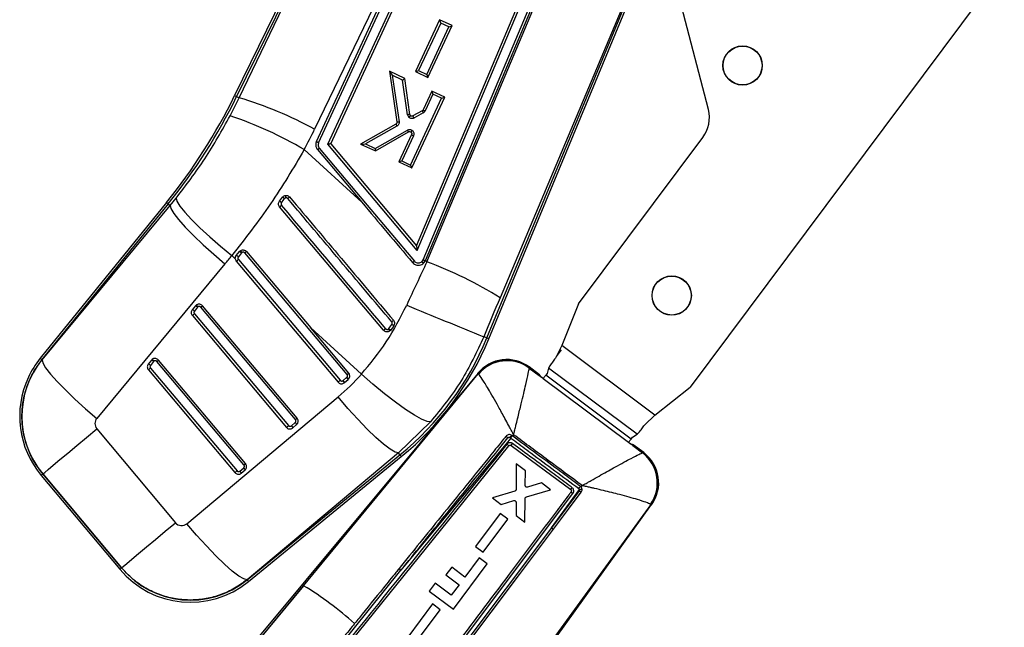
# Model space of a CAD drawing. Extents: x 144 to 818, y 5 to 576.
# Tile 30 of 49: x 557 to 637, y 36 to 85. Entities that reach past the tile are written whole.
import ezdxf

# ---------------------------------------------------------------- set-up
doc = ezdxf.new("R2010")
doc.units = 0
doc.header["$LTSCALE"] = 2
doc.layers.get('0').update_dxf_attribs({"linetype": 'CONTINUOUS'})

msp = doc.modelspace()

# ---------------------------------------------------------------- linework, layer by layer
at = {"color": 7, "linetype": 'CONTINUOUS'}
for p, q in [((590.4716, 112.2839), (574.3184, 79.2291)), ((590.6324, 112.2086), (574.478, 79.1511)), ((574.6873, 79.0488), (590.6651, 112.1933)), ((597.2785, 110.6297), (580.8265, 76.5016)), ((580.974, 75.4864), (593.7302, 103.0629)), ((581.1503, 75.3913), (593.9066, 102.9679)), ((581.9007, 75.2667), (594.6576, 102.8448)), ((582.1408, 75.3093), (594.8443, 102.772)), ((589.127, 67.0184), (602.2987, 98.2541)), ((589.1792, 66.6289), (602.4778, 98.1654)), ((589.6536, 65.8668), (603.1536, 97.8805)), ((589.8492, 65.8146), (603.343, 97.8139)), ((641.0899, 95.2373), (611.4013, 55.5081)), ((595.0176, 59.4441), (608.9751, 93.0679)), ((612.883, 78.0995), (610.6874, 86.5093)), ((591.0077, 85.3897), (589.0404, 81.177)), ((591.093, 85.1312), (589.2836, 81.2568)), ((592.0141, 84.9193), (591.0077, 85.3897)), ((591.7612, 84.8189), (591.093, 85.1312)), ((589.9518, 80.9445), (591.7612, 84.8189)), ((590.0467, 80.7066), (592.0141, 84.9193)), ((588.1678, 80.6284), (586.9215, 81.211)), ((586.9215, 81.211), (587.531, 77.0821)), ((589.0404, 81.177), (590.0467, 80.7066)), ((589.2836, 81.2568), (589.9518, 80.9445)), ((587.152, 80.8846), (587.711, 77.0979)), ((587.9923, 80.4918), (587.152, 80.8846)), ((588.3937, 77.6643), (587.9923, 80.4918)), ((588.5833, 77.7013), (588.1678, 80.6284)), ((590.3731, 79.5976), (589.6587, 78.0679)), ((591.4219, 79.1073), (590.3731, 79.5976)), ((573.954, 77.5916), (574.6873, 79.0488)), ((574.478, 79.1511), (574.6873, 79.0488)), ((588.6358, 73.5827), (591.169, 79.0069)), ((588.7307, 73.3448), (591.4219, 79.1073)), ((590.4583, 79.3391), (589.823, 77.9786)), ((591.169, 79.0069), (590.4583, 79.3391)), ((589.5873, 77.9916), (588.8336, 77.5762)), ((589.6726, 77.8178), (588.9184, 77.4022)), ((587.4467, 76.9102), (584.569, 75.2903)), ((587.5344, 76.7377), (584.9721, 75.2953)), ((585.7598, 74.9271), (588.3858, 76.4293)), ((585.7733, 74.7273), (588.4824, 76.2771)), ((588.72, 76.0579), (587.682, 73.8351)), ((588.8843, 75.9686), (587.9252, 73.9148)), ((602.3228, 62.2923), (612.4389, 75.8296)), ((579.9859, 74.8343), (584.6632, 70.5571)), ((581.0617, 74.8311), (584.6632, 70.5571)), ((589.1792, 66.6289), (581.9007, 75.2667)), ((582.1408, 75.3093), (589.127, 67.0184)), ((584.569, 75.2903), (585.7733, 74.7273)), ((584.9721, 75.2953), (585.7598, 74.9271)), ((587.682, 73.8351), (588.7307, 73.3448)), ((587.9252, 73.9148), (588.6358, 73.5827)), ((568.7754, 70.5429), (558.4915, 57.8632)), ((569.0718, 70.3025), (569.5567, 70.894)), ((577.9683, 70.6373), (578.2131, 70.9658)), ((568.9133, 70.4311), (558.6295, 57.7514)), ((558.6371, 57.7452), (569.0718, 70.3025)), ((568.9133, 70.4311), (569.0718, 70.3025)), ((574.4486, 66.2232), (574.7069, 66.5417)), ((574.7069, 66.5417), (574.7743, 66.6061)), ((575.2777, 66.5465), (580.5128, 60.3316)), ((574.3687, 65.9503), (574.0839, 66.2107)), ((574.454, 65.7517), (582.7343, 55.9221)), ((574.8833, 66.4334), (574.6249, 66.1148)), ((574.6279, 65.8981), (582.9082, 56.0685)), ((583.4705, 56.5525), (575.1457, 66.4352)), ((589.5527, 65.723), (589.5619, 65.7317)), ((589.706, 65.5989), (589.8428, 65.7994)), ((589.8428, 65.7994), (589.8492, 65.8146)), ((589.8492, 65.8146), (589.967, 65.7069)), ((573.53, 65.5327), (563.0953, 52.9754)), ((589.6948, 65.5882), (589.706, 65.5989)), ((571.1268, 62.1275), (570.8684, 61.8088)), ((571.3031, 62.0191), (571.0447, 61.7004)), ((579.2717, 52.8719), (571.5658, 62.02)), ((579.4037, 52.9832), (571.6972, 62.1319)), ((602.3228, 62.2923), (600.9676, 58.8988)), ((570.874, 61.3375), (578.5356, 52.2421)), ((571.048, 61.4839), (578.7096, 52.3886)), ((584.6362, 56.5609), (580.5128, 60.3316)), ((583.6025, 56.6638), (580.5128, 60.3316)), ((586.83, 60.2383), (586.8746, 60.2809)), ((586.8746, 60.2809), (587.1139, 60.6184)), ((587.0265, 60.1579), (586.9287, 60.0648)), ((587.2689, 60.4996), (587.0265, 60.1579)), ((594.8536, 59.5122), (594.6013, 59.617)), ((600.9676, 58.8988), (600.4292, 57.8722)), ((600.5236, 57.9986), (600.926, 58.5372)), ((608.531, 53.2469), (600.9676, 58.8988)), ((558.6295, 57.7514), (558.6371, 57.7452)), ((575.2047, 49.3029), (568.1168, 57.7173)), ((567.5463, 57.7129), (567.2879, 57.3942)), ((567.2936, 56.9229), (574.3365, 48.5619)), ((567.7227, 57.6045), (567.4642, 57.2858)), ((567.4675, 57.0693), (574.5105, 48.7083)), ((575.0727, 49.1917), (567.9853, 57.6054)), ((599.1386, 56.5228), (598.2946, 57.1536)), ((598.3004, 57.0797), (598.3037, 57.0681)), ((598.3037, 57.0681), (599.101, 56.472)), ((599.882, 57.0697), (599.7556, 56.6294)), ((599.9674, 57.2544), (599.882, 57.0697)), ((607.0845, 51.6875), (599.882, 57.0697)), ((594.1314, 56.6623), (573.2014, 31.5143)), ((579.934, 39.3622), (594.143, 56.589)), ((583.1495, 56.0487), (583.452, 56.3138)), ((583.2603, 55.8807), (583.564, 56.1468)), ((583.452, 56.3138), (583.457, 56.3183)), ((583.564, 56.1468), (583.5714, 56.1535)), ((594.1619, 56.5767), (594.143, 56.589)), ((599.101, 56.472), (599.0941, 56.4626)), ((599.4386, 56.2052), (599.0941, 56.4626)), ((599.2301, 56.361), (599.2279, 56.3772)), ((599.4386, 56.2052), (599.2301, 56.361)), ((599.437, 56.203), (599.4347, 56.2)), ((606.3794, 51.0152), (599.437, 56.203)), ((599.7556, 56.6294), (599.6448, 56.4812)), ((606.5872, 51.2933), (599.6448, 56.4812)), ((608.531, 53.2469), (611.4013, 55.5081)), ((570.4261, 44.4084), (582.7461, 54.7191)), ((607.699, 52.4397), (608.531, 53.2469)), ((563.0969, 52.132), (569.499, 44.4905)), ((578.9505, 52.3685), (579.2527, 52.6333)), ((579.0613, 52.2005), (579.3653, 52.4669)), ((579.2527, 52.6333), (579.2602, 52.6402)), ((579.3653, 52.4669), (579.376, 52.4767)), ((590.2642, 52.6953), (587.6464, 50.1612)), ((596.8031, 51.3767), (587.8534, 40.6168)), ((596.7512, 51.415), (596.8031, 51.3767)), ((596.93, 51.5489), (596.8763, 51.5887)), ((596.9402, 51.5413), (596.93, 51.5489)), ((597.0285, 51.6473), (596.9402, 51.5413)), ((606.5872, 51.2933), (606.698, 51.4416)), ((606.698, 51.4416), (607.0845, 51.6875)), ((607.0845, 51.6875), (607.2373, 51.8218)), ((579.803, 29.9069), (596.6521, 50.7512)), ((596.8382, 50.7748), (601.6803, 47.184)), ((606.3778, 51.0131), (606.3794, 51.0152)), ((606.7261, 50.7606), (606.3815, 51.018)), ((606.59, 50.8623), (606.3815, 51.018)), ((606.6022, 50.8639), (606.59, 50.8623)), ((606.7261, 50.7606), (606.7312, 50.7674)), ((606.7312, 50.7674), (607.5285, 50.1713)), ((607.6198, 50.1851), (606.7706, 50.8197)), ((587.6464, 50.1612), (575.3264, 39.8506)), ((575.3335, 39.8419), (587.7764, 50.002)), ((575.4458, 39.7043), (587.8887, 49.8645)), ((587.7764, 50.002), (587.6464, 50.1612)), ((607.5285, 50.1713), (607.5452, 50.1707)), ((574.7515, 48.6882), (575.0537, 48.9531)), ((575.0537, 48.9531), (575.0611, 48.96)), ((597.2299, 49.27), (597.2279, 47.1891)), ((597.994, 48.6988), (597.2299, 49.27)), ((558.5674, 48.3371), (564.9694, 40.6956)), ((558.7035, 48.4512), (558.706, 48.4532)), ((558.7035, 48.4512), (565.1056, 40.8097)), ((565.108, 40.8118), (558.706, 48.4532)), ((574.8623, 48.5202), (575.1662, 48.7866)), ((575.1662, 48.7866), (575.1769, 48.7964)), ((597.9814, 47.5027), (597.994, 48.6988)), ((599.3044, 47.7193), (598.1567, 47.3711)), ((600.041, 47.1686), (599.3044, 47.7193)), ((602.5277, 47.3843), (602.4667, 47.4428)), ((602.5277, 47.3843), (602.6154, 47.5041)), ((587.6757, 28.0205), (601.8634, 46.861)), ((597.1319, 47.0599), (595.3168, 46.5092)), ((595.3168, 46.5092), (596.0261, 45.979)), ((598.0673, 46.5832), (600.041, 47.1686)), ((600.1075, 44.08), (602.3894, 47.1955)), ((602.3652, 47.0802), (600.1075, 44.08)), ((601.7159, 47.0054), (601.7077, 46.9932)), ((594.1436, 26.3608), (608.2676, 45.966)), ((596.0261, 45.979), (597.0532, 46.2824)), ((608.1922, 45.9574), (596.394, 29.7488)), ((597.2269, 46.1519), (597.2272, 45.0811)), ((597.9503, 44.5405), (597.9704, 46.4548)), ((608.1922, 45.9574), (608.1688, 45.9791)), ((595.9271, 45.2499), (593.9182, 42.5606)), ((596.5545, 44.7808), (595.9271, 45.2499)), ((597.2272, 45.0811), (597.9503, 44.5405)), ((594.5457, 42.0915), (596.5545, 44.7808)), ((600.1075, 44.08), (587.7531, 27.6732)), ((597.4972, 40.2804), (600.2757, 43.9684)), ((593.9182, 42.5606), (594.5457, 42.0915)), ((592.1277, 37.4641), (594.8804, 41.1478)), ((594.2255, 41.6371), (593.0531, 40.0682)), ((594.8804, 41.1478), (594.2255, 41.6371)), ((565.1056, 40.8097), (565.108, 40.8118)), ((578.9902, 29.6474), (587.8534, 40.6168)), ((591.9909, 40.8619), (591.5219, 40.2344)), ((591.5219, 40.2344), (592.5841, 39.4406)), ((593.0531, 40.0682), (591.9909, 40.8619)), ((592.1646, 33.2012), (597.4972, 40.2804)), ((579.934, 39.3622), (573.321, 31.4165)), ((574.2861, 32.5104), (579.934, 39.3622)), ((575.3335, 39.8419), (575.3264, 39.8506)), ((590.634, 39.5584), (590.165, 38.9308)), ((591.9418, 38.5811), (590.634, 39.5584)), ((592.5841, 39.4406), (591.9418, 38.5811)), ((590.165, 38.9308), (592.1277, 37.4641)), ((590.42, 37.8802), (588.4111, 35.1909)), ((591.0474, 37.4112), (590.42, 37.8802)), ((589.0385, 34.7218), (591.0474, 37.4112))]:
    msp.add_line(p, q, dxfattribs=at)
at = {"color": 8, "linetype": 'CONTINUOUS'}
for p, q in [((589.967, 65.7069), (606.1142, 104.0259)), ((594.8536, 59.5122), (608.9009, 93.3523)), ((608.8647, 93.4908), (595.9285, 62.792))]:
    msp.add_line(p, q, dxfattribs=at)
at = {"color": 8, "linetype": 'CONTINUOUS', "flags": 128}
for points in [[(574.3184, 79.2291), (574.3284, 79.2242), (574.3583, 79.2096), (574.4082, 79.1852), (574.478, 79.1511)], [(568.7754, 70.5429), (568.784, 70.5359), (568.8099, 70.5149), (568.853, 70.48), (568.9133, 70.4311)], [(595.0176, 59.4441), (595.0073, 59.4484), (594.9766, 59.4612), (594.9253, 59.4825), (594.8536, 59.5122)], [(558.4915, 57.8632), (558.5002, 57.8562), (558.526, 57.8353), (558.5691, 57.8003), (558.6295, 57.7514)], [(598.2946, 57.1536), (598.2953, 57.1453), (598.3004, 57.0797)], [(594.143, 56.589), (594.1327, 56.6541), (594.1314, 56.6623)], [(587.8887, 49.8645), (587.8817, 49.8731), (587.8606, 49.8989), (587.8255, 49.9419), (587.7764, 50.002)], [(607.5452, 50.1707), (607.6115, 50.1835), (607.6198, 50.1851)], [(558.5674, 48.3371), (558.5759, 48.3442), (558.6015, 48.3656), (558.644, 48.4013), (558.7035, 48.4512)], [(608.2676, 45.966), (608.2593, 45.9651), (608.1922, 45.9574)], [(564.9694, 40.6956), (564.9779, 40.7028), (565.0035, 40.7242), (565.046, 40.7598), (565.1056, 40.8097)], [(575.4458, 39.7043), (575.4388, 39.7129), (575.4177, 39.7387), (575.3826, 39.7817), (575.3335, 39.8419)]]:
    msp.add_lwpolyline(points, dxfattribs=at)
at = {"color": 7, "linetype": 'CONTINUOUS', "flags": 128}
for points in [[(581.2096, 74.9487), (585.1183, 70.3102), (588.9524, 65.76)], [(569.5567, 70.894), (569.6246, 70.634), (569.863, 70.2472), (570.2639, 69.7465), (570.8141, 69.1484), (571.4954, 68.4726), (572.2853, 67.7414), (573.1577, 66.9791), (574.0839, 66.2107)], [(569.0718, 70.3025), (569.1353, 70.0405), (569.3676, 69.6486), (569.761, 69.1397), (570.3025, 68.5307), (570.974, 67.8419), (571.7535, 67.0959), (572.615, 66.3176), (573.53, 65.5327)], [(586.4428, 60.1364), (582.2141, 65.1548), (577.9821, 70.177)], [(558.6371, 57.7452), (558.7006, 57.4832), (558.9329, 57.0913), (559.3263, 56.5824), (559.8677, 55.9734), (560.5393, 55.2846), (561.3188, 54.5386), (562.1803, 53.7603), (563.0953, 52.9754)], [(600.4292, 57.8722), (600.3671, 57.7892), (600.3061, 57.7076), (600.2463, 57.6275), (600.1877, 57.5491), (600.1305, 57.4725), (600.0746, 57.3978), (600.0203, 57.325), (599.9674, 57.2544)], [(590.2642, 52.6953), (589.9842, 52.7201), (589.5405, 52.9008), (588.9488, 53.231), (588.2299, 53.6991), (587.4091, 54.2885), (586.5154, 54.9786), (585.5801, 55.7451), (584.6362, 56.5609)], [(599.6448, 56.4812), (599.6234, 56.4526), (599.6003, 56.4216), (599.5755, 56.3885), (599.5495, 56.3536), (599.5223, 56.3172), (599.4943, 56.2798), (599.4658, 56.2416), (599.437, 56.203)], [(587.6464, 50.1612), (587.3766, 50.2246), (586.9722, 50.4621), (586.447, 50.8654), (585.819, 51.4207), (585.1097, 52.1092), (584.3435, 52.907), (583.5465, 53.7871), (582.7461, 54.7191)], [(558.706, 48.4532), (558.8525, 48.576), (559.1386, 48.8157), (559.5564, 49.1657), (560.0939, 49.616), (560.736, 50.154), (561.4646, 50.7644), (562.2591, 51.43), (563.0969, 52.132)], [(607.2373, 51.8218), (607.2901, 51.8925), (607.3445, 51.9652), (607.4003, 52.04), (607.4576, 52.1166), (607.5162, 52.195), (607.576, 52.275), (607.637, 52.3566), (607.699, 52.4397)], [(606.3794, 51.0152), (606.4082, 51.0537), (606.4367, 51.0919), (606.4647, 51.1293), (606.4919, 51.1657), (606.5179, 51.2006), (606.5427, 51.2337), (606.5659, 51.2647), (606.5872, 51.2933)], [(600.2757, 43.9684), (600.5124, 44.2825), (601.4878, 45.5771), (602.5354, 46.9673)], [(565.108, 40.8118), (565.2545, 40.9345), (565.5407, 41.1742), (565.9584, 41.5242), (566.4959, 41.9745), (567.138, 42.5125), (567.8666, 43.1229), (568.6611, 43.7885), (569.499, 44.4905)], [(575.3264, 39.8506), (575.0566, 39.914), (574.6521, 40.1514), (574.1269, 40.5547), (573.499, 41.1101), (572.7897, 41.7985), (572.0235, 42.5964), (571.2265, 43.4764), (570.4261, 44.4084)]]:
    msp.add_lwpolyline(points, dxfattribs=at)
at = {"color": 7, "linetype": 'CONTINUOUS'}
for centre, radius in [((615.67, 81.6754), 1.6), ((615.67, 81.6754), 1.5833), ((609.8996, 62.9651), 1.6), ((609.8996, 62.9651), 1.5833)]:
    msp.add_circle(centre, radius, dxfattribs=at)
for centre, radius, start, end in [((533.4281, 99.2113), 45.5116, 320.956265, 333.956265), ((533.4281, 99.2113), 45.6892, 320.956265, 333.956265), ((565.0473, 47.1426), 33.3307, 61.743934, 73.188629), ((589.506, 78.1392), 0.1685, 298.856333, 334.973756), ((590.5227, 78.3427), 0.9991, 200.573779, 211.693638), ((590.1079, 78.6986), 0.7743, 234.543903, 248.415688), ((589.5012, 78.1289), 0.3552, 298.858232, 334.973756), ((610.3028, 77.4259), 2.6667, 323.230226, 14.631848), ((563.204, 46.0977), 33.278, 59.715409, 71.153277), ((588.7467, 77.7153), 0.3567, 188.209906, 228.003586), ((586.6369, 79.207), 2.5667, 316.80594, 321.218036), ((588.7516, 77.7256), 0.17, 188.20864, 227.951075), ((589.1692, 76.6885), 0.7743, 234.537871, 248.410573), ((580.061, 76.2411), 1.729, 305.362212, 311.628168), ((576.754, 68.7529), 2.2418, 51.981074, 57.201367), ((576.3332, 68.1881), 3.354, 52.424621, 55.910095), ((575.7986, 73.0063), 3.5739, 307.658658, 310.961511), ((504.9042, 149.8824), 109.0748, 310.088928, 310.179597), ((574.3301, 65.8328), 0.408, 43.730022, 73.116764), ((473.732, 185.5739), 156.5321, 310.050235, 310.133467), ((575.0126, 66.3286), 0.1664, 126.360657, 140.990477), ((589.2702, 66.0286), 0.4162, 314.504174, 337.126399), ((578.3985, 34.4937), 33.2881, 58.222936, 69.663906), ((570.7498, 61.4184), 0.408, 43.727926, 73.113053), ((571.4108, 61.8972), 0.3656, 126.011851, 140.957859), ((571.0083, 61.737), 0.408, 43.727736, 73.113242), ((571.4318, 61.9147), 0.1656, 126.011851, 140.959785), ((545.4797, 92.7855), 40.3361, 310.29464, 310.539831), ((776.0311, 510.8358), 486.3283, 247.296586, 248.095514), ((472.9596, 177.8333), 152.1792, 310.046952, 310.132567), ((584.6726, 63.7823), 3.8281, 309.427549, 312.27934), ((583.2167, 64.2087), 5.1954, 308.38679, 310.728018), ((586.5416, 59.711), 1.0728, 47.314751, 57.759911), ((572.4004, 68.8327), 24.3108, 309.232962, 337.456265), ((572.4004, 68.8327), 24.4884, 309.232962, 337.456265), ((564.3075, 53.1462), 7.3108, 140.956265, 219.956265), ((564.3075, 53.1462), 7.4884, 140.956265, 154.956265), ((567.8303, 57.4825), 0.3656, 126.011851, 140.957859), ((541.7781, 88.5131), 40.5229, 310.295205, 310.539266), ((596.4719, 54.7144), 3.045, 52.415037, 141.365048), ((567.1694, 57.0038), 0.408, 43.727736, 73.113242), ((465.8114, 177.6502), 157.714, 310.050068, 310.132676), ((567.4278, 57.3224), 0.408, 43.728159, 73.112819), ((567.8513, 57.5001), 0.1656, 126.011851, 140.959785), ((596.4818, 54.6306), 3.0505, 53.402496, 140.057973), ((596.4958, 54.6059), 3.0546, 53.711572, 139.821642), ((564.3075, 53.1462), 7.4884, 154.956265, 219.956265), ((508.5106, 145.5962), 116.3948, 310.091779, 310.176745), ((468.6981, 191.56), 177.2058, 310.05509, 310.128612), ((582.8928, 55.7588), 0.3872, 18.349935, 48.474077), ((498.439, 148.8864), 125.5098, 310.093367, 310.172167), ((480.7721, 168.5586), 151.9448, 310.046886, 310.132634), ((578.6938, 52.0786), 0.3872, 18.350276, 48.474126), ((593.5271, 53.8706), 4.0527, 322.705923, 325.732395), ((582.1247, 62.3273), 18.3131, 323.275689, 323.944953), ((585.5005, 59.2797), 14.1732, 323.124869, 323.899862), ((605.6735, 47.743), 3.0557, 324.74318, 52.62401), ((605.7113, 47.7328), 3.0506, 324.411802, 53.048579), ((605.797, 47.7459), 3.045, 323.397939, 53.230226), ((493.1418, 146.5087), 127.2135, 310.093894, 310.171639), ((475.6794, 165.94), 153.3325, 310.047274, 310.132245), ((574.4948, 48.3983), 0.3872, 18.349564, 48.474838), ((592.6619, 54.0522), 11.3359, 322.70782, 323.672428), ((590.6952, 56.0714), 14.5953, 322.915051, 323.758448), ((602.059, 48.6461), 1.4877, 282.831095, 290.999213), ((600.6687, 44.7433), 0.8688, 229.767283, 243.108337), ((570.7096, 45.5047), 7.4884, 219.956265, 309.232962), ((570.7096, 45.5047), 7.3108, 219.956265, 309.232962), ((588.4643, 41.4512), 1.0341, 222.354951, 233.792159), ((564.8958, 14.717), 28.871, 48.336633, 58.608861)]:
    msp.add_arc(centre, radius, start, end, dxfattribs=at)
for centre, major_axis, ratio, start_param, end_param in [((591.0978, 85.1415), (-0.0901, 0.2481), 0.0305473, 0.0305491, 1.6013337), ((591.766, 84.8292), (0.248, 0.09), 0.0305582, 4.6818402, 6.2526476), ((587.1568, 80.8949), (-0.2351, 0.3157), 0.0254969, 0.0473677, 1.5845151), ((589.2885, 81.2671), (0.248, 0.09), 0.0305585, 3.1721301, 4.6818399), ((587.9971, 80.5021), (0.1706, 0.1263), 0.0256, 4.6651626, 6.2693252), ((589.9566, 80.9548), (-0.0901, 0.2481), 0.030547, 1.6013341, 3.1110439), ((590.4632, 79.3494), (-0.0901, 0.2481), 0.0305474, 0.0305489, 1.6013339), ((591.1738, 79.0172), (0.248, 0.09), 0.0305582, 4.6818402, 6.2526476), ((533.4813, 99.3252), (22.2492, 47.6186), 0.9999857, 4.6647593, 4.7002862), ((584.9769, 75.3057), (0.4074, 0.0154), 0.0248622, 3.1899002, 4.69961), ((585.7646, 74.9374), (-0.0087, 0.2101), 0.0249728, 1.6189314, 3.1286412), ((587.93, 73.9252), (0.248, 0.09), 0.0305586, 3.1721299, 4.6818397), ((588.6406, 73.593), (-0.0901, 0.2481), 0.0305469, 1.6013341, 3.1110439), ((578.9285, 71.5911), (32.0153, 42.9942), 0.0000679, 4.6875012, 4.6951168), ((570.749, 79.0711), (-266.5939, 316.0677), 0.0000011, 4.6528734, 4.6846585), ((533.2143, 99.0321), (40.1825, 33.6649), 0.9999268, 4.8924878, 4.9091893), ((591.8789, 59.7483), (23.4613, 50.7956), 0.0759345, 1.4883502, 1.5577844), ((598.0127, 57.2021), (18.9445, 45.885), 0.0820988, 1.4826224, 1.5520566), ((571.5386, 68.1107), (13.3867, 11.2154), 0.9999268, 4.7118609, 4.8631204), ((583.431, 56.2962), (-0.133, 0.1494), 0.1368858, 3.1426761, 4.7082545), ((574.977, 23.8945), (24.1609, 32.6288), 0.0699281, 6.22705, 6.2828694), ((563.6016, 52.5547), (0.5046, 0.4228), 0.9999268, 1.7508951, 3.1415927), ((579.2317, 52.6157), (-0.1336, 0.1489), 0.1368648, 3.1431863, 4.707744), ((582.3259, 18.4029), (24.4455, 32.4162), 0.0699281, 0.0003159, 0.0570812), ((575.0327, 48.9355), (-0.1336, 0.1489), 0.1368648, 3.1431863, 4.707744), ((570.0036, 44.9133), (0.5046, 0.4228), 0.9999268, 3.1415927, 4.7118609)]:
    msp.add_ellipse(centre, major_axis=major_axis, ratio=ratio, start_param=start_param, end_param=end_param, dxfattribs=at)
for points, knots in [([(569.5567, 70.894), (570.3597, 71.9409), (571.9838, 74.0582), (573.2924, 76.4051), (573.954, 77.5916)], [0, 0, 0, 0, 0.49444619, 1, 1, 1, 1]), ([(587.531, 77.0821), (587.5317, 77.0626), (587.5331, 77.0236), (587.5104, 76.9687), (587.4789, 76.931), (587.4547, 76.9153), (587.4467, 76.9102)], [0, 0, 0, 0, 0.2865039, 0.5730262, 0.8592903, 1, 1, 1, 1]), ([(587.531, 77.0821), (587.5332, 77.0813), (587.5376, 77.0798), (587.5699, 77.0814), (587.6171, 77.0859), (587.6611, 77.0912), (587.6929, 77.0954), (587.7045, 77.097), (587.711, 77.0979)], [0, 0, 0, 0, 0.2193539, 0.4387094, 0.6580633, 0.8774159, 0.930561, 1, 1, 1, 1]), ([(587.711, 77.0979), (587.7126, 77.0819), (587.718, 77.0255), (587.7003, 76.9284), (587.6401, 76.8147), (587.5708, 76.7642), (587.5344, 76.7377)], [0, 0, 0, 0, 0.1134604, 0.4005729, 0.6853007, 1, 1, 1, 1]), ([(588.5833, 77.7011), (588.5827, 77.7004), (588.5815, 77.6989), (588.5703, 77.6954), (588.5527, 77.6912), (588.5289, 77.6863), (588.4998, 77.6809), (588.4667, 77.6753), (588.4308, 77.6697), (588.4061, 77.6661), (588.3937, 77.6643)], [0, 0, 0, 0, 0.1249976, 0.2499992, 0.3750066, 0.5000004, 0.625002, 0.7500109, 0.8750036, 1, 1, 1, 1]), ([(588.9184, 77.4022), (588.8945, 77.391), (588.8341, 77.3631), (588.7261, 77.353), (588.6057, 77.3783), (588.5406, 77.4262), (588.5081, 77.4502)], [0, 0, 0, 0, 0.179871, 0.4531892, 0.7266025, 1, 1, 1, 1]), ([(588.8336, 77.5762), (588.8158, 77.5687), (588.7803, 77.5537), (588.7216, 77.5552), (588.6725, 77.5719), (588.6476, 77.5916), (588.6377, 77.5993)], [0, 0, 0, 0, 0.2734594, 0.5469542, 0.8205245, 1, 1, 1, 1]), ([(588.9184, 77.4022), (588.9135, 77.4111), (588.9058, 77.4252), (588.8886, 77.4573), (588.8678, 77.4972), (588.8469, 77.5397), (588.8338, 77.5693), (588.8337, 77.5739), (588.8336, 77.5762)], [0, 0, 0, 0, 0.10264145, 0.16065508, 0.37049308, 0.58033315, 0.79016518, 1, 1, 1, 1]), ([(587.4467, 76.9102), (587.4468, 76.9079), (587.4471, 76.9032), (587.4606, 76.8739), (587.4823, 76.8317), (587.5053, 76.7894), (587.5231, 76.7575), (587.5311, 76.7437), (587.5344, 76.7377)], [0, 0, 0, 0, 0.2099637, 0.4199269, 0.6298907, 0.8398623, 0.9314563, 1, 1, 1, 1]), ([(588.3858, 76.4293), (588.4043, 76.4385), (588.4595, 76.4658), (588.5677, 76.4825), (588.6893, 76.4605), (588.7555, 76.4166), (588.7832, 76.3981)], [0, 0, 0, 0, 0.1471675, 0.4378393, 0.7644709, 1, 1, 1, 1]), ([(588.4824, 76.2771), (588.4805, 76.2784), (588.4766, 76.281), (588.4584, 76.3076), (588.4332, 76.3478), (588.411, 76.3854), (588.395, 76.413), (588.3893, 76.4231), (588.3858, 76.4293)], [0, 0, 0, 0, 0.219651, 0.4393073, 0.6589607, 0.8786214, 0.9244681, 1, 1, 1, 1]), ([(588.4824, 76.2771), (588.5002, 76.2848), (588.5357, 76.3003), (588.5948, 76.2994), (588.6411, 76.2841), (588.6645, 76.2676), (588.6721, 76.2622)], [0, 0, 0, 0, 0.28679875, 0.5736063, 0.86049043, 1, 1, 1, 1]), ([(588.7832, 76.3981), (588.7788, 76.3926), (588.7726, 76.3847), (588.7537, 76.361), (588.7271, 76.3279), (588.6973, 76.2912), (588.6767, 76.2665), (588.6736, 76.2636), (588.6721, 76.2622)], [0, 0, 0, 0, 0.0760954, 0.1074911, 0.3306238, 0.553754, 0.7768749, 1, 1, 1, 1]), ([(588.6721, 76.2622), (588.6859, 76.2487), (588.7134, 76.2219), (588.7346, 76.1673), (588.7387, 76.1101), (588.7261, 76.075), (588.72, 76.0579)], [0, 0, 0, 0, 0.2534253, 0.506849, 0.7603621, 1, 1, 1, 1]), ([(588.7832, 76.3981), (588.8109, 76.3715), (588.8676, 76.317), (588.9139, 76.2048), (588.9222, 76.0905), (588.9034, 76.0115), (588.8871, 75.9749), (588.8843, 75.9686)], [0, 0, 0, 0, 0.2407479, 0.4935808, 0.7464455, 0.9560249, 1, 1, 1, 1]), ([(580.9739, 75.4863), (580.9507, 75.4192), (580.9046, 75.2862), (580.9256, 75.0731), (580.9905, 74.922), (581.0474, 74.8493), (581.0617, 74.8311)], [0, 0, 0, 0, 0.3037507, 0.6021627, 0.9003757, 1, 1, 1, 1]), ([(581.1503, 75.3913), (581.1266, 75.4025), (581.0792, 75.4248), (581.0204, 75.4551), (580.9801, 75.4782), (580.976, 75.4837), (580.9739, 75.4864)], [0, 0, 0, 0, 0.2499864, 0.5000036, 0.7500002, 1, 1, 1, 1]), ([(581.1503, 75.3913), (581.1439, 75.376), (581.1194, 75.3176), (581.1048, 75.2066), (581.1297, 75.0652), (581.183, 74.9876), (581.2096, 74.9487)], [0, 0, 0, 0, 0.1063599, 0.4044233, 0.7022055, 1, 1, 1, 1]), ([(579.9859, 74.8343), (579.0983, 73.3435), (577.3081, 70.3367), (575.1646, 67.5937), (574.0839, 66.2107)], [0, 0, 0, 0, 0.4958332, 1, 1, 1, 1]), ([(582.1407, 75.309), (582.1381, 75.3076), (582.1329, 75.3049), (582.1001, 75.2977), (582.0516, 75.2889), (581.9842, 75.2783), (581.9306, 75.2707), (581.9015, 75.2668), (581.9007, 75.2667)], [0, 0, 0, 0, 0.1738082, 0.347211, 0.5309413, 0.7420818, 0.9929162, 1, 1, 1, 1]), ([(577.9821, 70.177), (577.9584, 70.2117), (577.9109, 70.2812), (577.8885, 70.4071), (577.9049, 70.5322), (577.9474, 70.6027), (577.9683, 70.6373)], [0, 0, 0, 0, 0.2527182, 0.5053037, 0.7566836, 1, 1, 1, 1]), ([(578.2131, 70.9658), (578.2413, 70.9967), (578.2978, 71.0587), (578.3842, 71.0962), (578.4326, 71.1066), (578.4404, 71.1082)], [0, 0, 0, 0, 0.4561194, 0.9122829, 1, 1, 1, 1]), ([(578.4824, 70.9115), (578.479, 70.9108), (578.4569, 70.906), (578.4174, 70.8889), (578.3914, 70.8605), (578.3785, 70.8463)], [0, 0, 0, 0, 0.0841835, 0.5429426, 1, 1, 1, 1]), ([(578.4404, 71.1082), (578.4824, 71.1118), (578.5662, 71.1189), (578.6945, 71.0763), (578.7595, 71.0152), (578.7937, 70.983)], [0, 0, 0, 0, 0.3212243, 0.6424617, 1, 1, 1, 1]), ([(578.4404, 71.1082), (578.4414, 71.1062), (578.4432, 71.102), (578.451, 71.0684), (578.4615, 71.0187), (578.4712, 70.9699), (578.4782, 70.9335), (578.4811, 70.9187), (578.4824, 70.9115)], [0, 0, 0, 0, 0.2138889, 0.4277726, 0.6416612, 0.8555476, 0.9304229, 1, 1, 1, 1]), ([(578.6455, 70.8535), (578.6448, 70.8543), (578.6313, 70.8698), (578.5994, 70.8953), (578.5504, 70.9124), (578.5105, 70.9154), (578.4905, 70.9126), (578.4824, 70.9115)], [0, 0, 0, 0, 0.0179901, 0.3409368, 0.6636733, 0.8656069, 1, 1, 1, 1]), ([(578.7937, 70.983), (578.7917, 70.9808), (578.7878, 70.9763), (578.7538, 70.9462), (578.7047, 70.9037), (578.6652, 70.8703), (578.6455, 70.8535)], [0, 0, 0, 0, 0.25000542, 0.49999931, 0.7500054, 1, 1, 1, 1]), ([(587.1039, 60.8254), (585.6942, 62.4967), (582.8747, 65.8395), (580.0553, 69.1821), (578.6455, 70.8535)], [0, 0, 0, 0, 0.4999611, 1, 1, 1, 1]), ([(578.7937, 70.983), (580.2027, 69.3109), (582.3162, 66.8027), (585.1344, 63.4583), (586.5434, 61.7861), (587.248, 60.95)], [0, 0, 0, 0, 0.4999988, 0.7499993, 1, 1, 1, 1]), ([(584.6632, 70.5571), (585.3534, 69.738), (586.7338, 68.0998), (588.1142, 66.4615), (588.8045, 65.6424)], [0, 0, 0, 0, 0.5, 1, 1, 1, 1]), ([(578.1347, 70.519), (578.1253, 70.5033), (578.106, 70.4711), (578.0981, 70.4138), (578.1087, 70.3557), (578.1305, 70.3236), (578.1415, 70.3075)], [0, 0, 0, 0, 0.2406346, 0.4914423, 0.7454523, 1, 1, 1, 1]), ([(574.7069, 66.5417), (574.7116, 66.5426), (574.7209, 66.5442), (574.7637, 66.5211), (574.8204, 66.4831), (574.8623, 66.45), (574.8833, 66.4334)], [0, 0, 0, 0, 0.2499984, 0.4999967, 0.7499943, 1, 1, 1, 1]), ([(574.7743, 66.6061), (574.8106, 66.6276), (574.8832, 66.6705), (575.0117, 66.6849), (575.1355, 66.6577), (575.2247, 66.6038), (575.2652, 66.56), (575.2777, 66.5465)], [0, 0, 0, 0, 0.226563, 0.4530373, 0.6793556, 0.9010815, 1, 1, 1, 1]), ([(574.7743, 66.6061), (574.7789, 66.6058), (574.7882, 66.6052), (574.8226, 66.5737), (574.8665, 66.5248), (574.8981, 66.4834), (574.9139, 66.4626)], [0, 0, 0, 0, 0.2500047, 0.5000013, 0.7500073, 1, 1, 1, 1]), ([(589.1268, 67.0181), (589.1267, 67.016), (589.1265, 67.0113), (589.1296, 66.9812), (589.1375, 66.9171), (589.1542, 66.7964), (589.1696, 66.6918), (589.1791, 66.6297), (589.1792, 66.6289)], [0, 0, 0, 0, 0.0801811, 0.1784235, 0.3283526, 0.5956824, 0.9947606, 1, 1, 1, 1]), ([(574.3687, 65.9503), (574.3683, 65.992), (574.3674, 66.0753), (574.4067, 66.1673), (574.44, 66.2117), (574.4486, 66.2232)], [0, 0, 0, 0, 0.4259918, 0.8516083, 1, 1, 1, 1]), ([(574.3687, 65.9503), (574.3768, 65.9098), (574.3912, 65.8374), (574.4348, 65.7779), (574.454, 65.7517)], [0, 0, 0, 0, 0.55831822, 1, 1, 1, 1]), ([(574.6249, 66.1148), (574.6138, 66.0975), (574.5923, 66.064), (574.5844, 66.0043), (574.5951, 65.9463), (574.617, 65.9142), (574.6279, 65.8981)], [0, 0, 0, 0, 0.26254043, 0.50770559, 0.75375439, 1, 1, 1, 1]), ([(575.1457, 66.4352), (575.1319, 66.4486), (575.1043, 66.4753), (575.049, 66.4958), (574.9913, 66.4972), (574.9451, 66.4832), (574.9217, 66.4678), (574.9139, 66.4626)], [0, 0, 0, 0, 0.222516, 0.4447939, 0.6701752, 0.8903307, 1, 1, 1, 1]), ([(588.805, 65.6418), (588.807, 65.6428), (588.8111, 65.6447), (588.8385, 65.6659), (588.8783, 65.698), (588.919, 65.7318), (588.9445, 65.7533), (588.9524, 65.76)], [0, 0, 0, 0, 0.2225738, 0.445146, 0.6677246, 0.8960603, 1, 1, 1, 1]), ([(588.9524, 65.76), (588.9804, 65.732), (589.0412, 65.6714), (589.1656, 65.6184), (589.3022, 65.607), (589.4396, 65.6391), (589.5137, 65.694), (589.5527, 65.723)], [0, 0, 0, 0, 0.176186, 0.3828084, 0.5896139, 0.7837465, 1, 1, 1, 1]), ([(589.706, 65.5989), (589.7035, 65.5996), (589.6986, 65.601), (589.6722, 65.6235), (589.6351, 65.6582), (589.6001, 65.6928), (589.5754, 65.7178), (589.5662, 65.7274), (589.5619, 65.7317)], [0, 0, 0, 0, 0.21773432, 0.43546226, 0.65319572, 0.87093524, 0.94054812, 1, 1, 1, 1]), ([(589.8428, 65.7994), (589.8394, 65.7991), (589.8326, 65.7986), (589.7884, 65.8131), (589.7263, 65.8365), (589.6779, 65.8567), (589.6536, 65.8668)], [0, 0, 0, 0, 0.250002, 0.4999935, 0.7499926, 1, 1, 1, 1]), ([(588.8045, 65.6424), (588.8554, 65.593), (588.9569, 65.4949), (589.1598, 65.4231), (589.3689, 65.4199), (589.5559, 65.4789), (589.6522, 65.5547), (589.6948, 65.5882)], [0, 0, 0, 0, 0.2124168, 0.4225878, 0.6312729, 0.83677, 1, 1, 1, 1]), ([(589.6948, 65.5882), (589.6923, 65.589), (589.6874, 65.5905), (589.6613, 65.6133), (589.6247, 65.6485), (589.5903, 65.6835), (589.5661, 65.7089), (589.557, 65.7185), (589.5527, 65.723)], [0, 0, 0, 0, 0.217843, 0.435685, 0.653528, 0.8713834, 0.9395191, 1, 1, 1, 1]), ([(570.8684, 61.8088), (570.8454, 61.774), (570.7995, 61.7044), (570.7801, 61.5786), (570.7991, 61.4485), (570.8483, 61.3755), (570.874, 61.3375)], [0, 0, 0, 0, 0.2446489, 0.4893121, 0.7335719, 1, 1, 1, 1]), ([(571.6972, 62.1319), (571.6671, 62.1611), (571.6068, 62.2196), (571.4862, 62.2634), (571.3605, 62.267), (571.2611, 62.2363), (571.2111, 62.203), (571.1954, 62.1926)], [0, 0, 0, 0, 0.22445749, 0.44897136, 0.67318938, 0.89796887, 1, 1, 1, 1]), ([(571.3344, 62.0487), (571.3187, 62.0695), (571.2874, 62.1111), (571.2438, 62.1603), (571.2097, 62.192), (571.2004, 62.1926), (571.1958, 62.1929)], [0, 0, 0, 0, 0.25000139, 0.49999801, 0.75000291, 1, 1, 1, 1]), ([(571.5658, 62.02), (571.5596, 62.0266), (571.5404, 62.0473), (571.4987, 62.0721), (571.4421, 62.0843), (571.3838, 62.0781), (571.3509, 62.0585), (571.3344, 62.0487)], [0, 0, 0, 0, 0.1056414, 0.3300411, 0.5532058, 0.7757286, 1, 1, 1, 1]), ([(584.6362, 56.5609), (585.3429, 57.4175), (586.7745, 59.1525), (587.8054, 61.1694), (588.3274, 62.1906)], [0, 0, 0, 0, 0.4936905, 1, 1, 1, 1]), ([(571.0447, 61.7004), (571.0334, 61.683), (571.0117, 61.6495), (571.0046, 61.5897), (571.015, 61.5318), (571.037, 61.4999), (571.048, 61.4839)], [0, 0, 0, 0, 0.2644073, 0.509198, 0.7546102, 1, 1, 1, 1]), ([(587.248, 60.95), (587.2717, 60.9155), (587.3192, 60.8464), (587.3414, 60.7208), (587.3263, 60.5996), (587.2872, 60.5315), (587.2689, 60.4996)], [0, 0, 0, 0, 0.25781748, 0.51561603, 0.77318578, 1, 1, 1, 1]), ([(586.9288, 60.0648), (586.8915, 60.0455), (586.817, 60.0068), (586.6885, 59.9996), (586.5667, 60.0331), (586.4863, 60.0879), (586.4508, 60.1275), (586.4428, 60.1364)], [0, 0, 0, 0, 0.2338532, 0.4676125, 0.701588, 0.9331649, 1, 1, 1, 1]), ([(586.6065, 60.2716), (586.6101, 60.2675), (586.6264, 60.2494), (586.6633, 60.2243), (586.7192, 60.2085), (586.7784, 60.2118), (586.8128, 60.2295), (586.83, 60.2383)], [0, 0, 0, 0, 0.0663079, 0.2968174, 0.5316794, 0.7656199, 1, 1, 1, 1]), ([(586.83, 60.2383), (586.8441, 60.2163), (586.8723, 60.1723), (586.9059, 60.1156), (586.9278, 60.0749), (586.9284, 60.0681), (586.9287, 60.0648)], [0, 0, 0, 0, 0.2500003, 0.5000003, 0.7500028, 1, 1, 1, 1]), ([(586.8746, 60.2809), (586.8954, 60.2656), (586.9368, 60.2352), (586.9875, 60.1955), (587.0218, 60.1663), (587.0249, 60.1607), (587.0265, 60.1579)], [0, 0, 0, 0, 0.250002, 0.5000035, 0.7500011, 1, 1, 1, 1]), ([(587.1139, 60.6184), (587.1232, 60.6352), (587.1419, 60.6687), (587.1467, 60.727), (587.1345, 60.7819), (587.1137, 60.8115), (587.1039, 60.8254)], [0, 0, 0, 0, 0.2571933, 0.5143586, 0.7715508, 1, 1, 1, 1]), ([(594.6013, 59.617), (594.031, 58.3893), (592.8729, 55.8965), (591.1425, 53.773), (590.2642, 52.6953)], [0, 0, 0, 0, 0.492482, 1, 1, 1, 1]), ([(558.706, 48.4532), (558.4582, 48.7809), (557.9625, 49.4362), (557.4386, 50.5586), (557.1019, 51.746), (556.9686, 52.9746), (557.046, 54.2081), (557.337, 55.4456), (557.8472, 56.6575), (558.3738, 57.3827), (558.6371, 57.7452)], [0, 0, 0, 0, 0.1222401, 0.2444794, 0.3667187, 0.488958, 0.611203, 0.7334479, 0.8667241, 1, 1, 1, 1]), ([(568.1168, 57.7173), (568.0866, 57.7465), (568.0263, 57.805), (567.9058, 57.8488), (567.78, 57.8524), (567.6807, 57.8217), (567.6306, 57.7884), (567.615, 57.778)], [0, 0, 0, 0, 0.224458, 0.4489718, 0.6731896, 0.8979689, 1, 1, 1, 1]), ([(567.7539, 57.6341), (567.7383, 57.6549), (567.707, 57.6965), (567.6634, 57.7457), (567.6292, 57.7774), (567.62, 57.778), (567.6153, 57.7783)], [0, 0, 0, 0, 0.25000139, 0.49999801, 0.75000291, 1, 1, 1, 1]), ([(567.2879, 57.3942), (567.2649, 57.3594), (567.219, 57.2898), (567.1997, 57.164), (567.2186, 57.0339), (567.2679, 56.9609), (567.2936, 56.9229)], [0, 0, 0, 0, 0.24464864, 0.48931151, 0.73357225, 1, 1, 1, 1]), ([(567.4642, 57.2858), (567.453, 57.2684), (567.4313, 57.2348), (567.4241, 57.1751), (567.4345, 57.1172), (567.4565, 57.0853), (567.4675, 57.0693)], [0, 0, 0, 0, 0.2644088, 0.5092035, 0.7546088, 1, 1, 1, 1]), ([(567.9853, 57.6054), (567.9792, 57.612), (567.9599, 57.6327), (567.9182, 57.6575), (567.8616, 57.6697), (567.8033, 57.6634), (567.7704, 57.6439), (567.7539, 57.6341)], [0, 0, 0, 0, 0.1056414, 0.3300411, 0.5532058, 0.7757286, 1, 1, 1, 1]), ([(597.0285, 51.6473), (597.0295, 51.6513), (597.0307, 51.6559), (597.0326, 51.6635), (597.0348, 51.6723), (597.039, 51.689), (597.0461, 51.7173), (597.0581, 51.7647), (597.0781, 51.8443), (597.1118, 51.9782), (597.1683, 52.2039), (597.2644, 52.5884), (597.4331, 53.2678), (597.7172, 54.4263), (598.0235, 55.7116), (598.233, 56.6471), (598.2995, 56.9948), (598.3029, 57.0542), (598.3037, 57.0681)], [0, 0, 0, 0, 0.0014929, 0.0017445, 0.0028526, 0.0047881, 0.0080368, 0.0134905, 0.0226487, 0.0380413, 0.0639779, 0.1079973, 0.1843183, 0.3262131, 0.574546, 0.7751413, 0.9474365, 1, 1, 1, 1]), ([(583.457, 56.3183), (583.4638, 56.3254), (583.4834, 56.3461), (583.5054, 56.3897), (583.5138, 56.4468), (583.5029, 56.5048), (583.4813, 56.5366), (583.4705, 56.5525)], [0, 0, 0, 0, 0.1149274, 0.3334589, 0.5579232, 0.7788076, 1, 1, 1, 1]), ([(583.457, 56.3183), (583.4607, 56.3143), (583.4703, 56.3038), (583.4943, 56.2765), (583.5266, 56.2373), (583.5563, 56.1957), (583.5737, 56.1647), (583.5722, 56.1573), (583.5714, 56.1536)], [0, 0, 0, 0, 0.05260672, 0.13735315, 0.35303015, 0.56868465, 0.78434416, 1, 1, 1, 1]), ([(583.5714, 56.1535), (583.5994, 56.1854), (583.6554, 56.2492), (583.6932, 56.3735), (583.6887, 56.5005), (583.6514, 56.5994), (583.6145, 56.648), (583.6025, 56.6638)], [0, 0, 0, 0, 0.2256579, 0.4513491, 0.6756449, 0.89484, 1, 1, 1, 1]), ([(597.0285, 51.6473), (597.0266, 51.6509), (597.0244, 51.6552), (597.0207, 51.6621), (597.0165, 51.6701), (597.0084, 51.6853), (596.9948, 51.7111), (596.9719, 51.7544), (596.9334, 51.8271), (596.8686, 51.9493), (596.7591, 52.1552), (596.5714, 52.5061), (596.2368, 53.1258), (595.6563, 54.1818), (594.9876, 55.3514), (594.4635, 56.1999), (594.2371, 56.5129), (594.1762, 56.5646), (594.1619, 56.5767)], [0, 0, 0, 0, 0.0014929, 0.0017445, 0.0028512, 0.004786, 0.0080336, 0.0134859, 0.022642, 0.0380316, 0.0639647, 0.1079802, 0.1842993, 0.3262128, 0.5745452, 0.7751397, 0.9474357, 1, 1, 1, 1]), ([(582.7343, 55.9221), (582.7643, 55.8929), (582.8244, 55.8346), (582.9447, 55.7901), (583.0699, 55.7867), (583.1799, 55.8202), (583.2364, 55.8627), (583.2603, 55.8807)], [0, 0, 0, 0, 0.2118786, 0.4235879, 0.637466, 0.8462394, 1, 1, 1, 1]), ([(582.9082, 56.0685), (582.9179, 56.0587), (582.9405, 56.0356), (582.988, 56.0122), (583.045, 56.0042), (583.1027, 56.0158), (583.1339, 56.0377), (583.1495, 56.0487)], [0, 0, 0, 0, 0.1529952, 0.3580804, 0.5753492, 0.7874626, 1, 1, 1, 1]), ([(579.376, 52.4767), (579.4034, 52.5084), (579.4583, 52.572), (579.4942, 52.6955), (579.4894, 52.8219), (579.4518, 52.9198), (579.4152, 52.9681), (579.4037, 52.9832)], [0, 0, 0, 0, 0.2254077, 0.4509286, 0.6749731, 0.8984638, 1, 1, 1, 1]), ([(578.5356, 52.2421), (578.5655, 52.2129), (578.6253, 52.1545), (578.7451, 52.1104), (578.8702, 52.1063), (578.9807, 52.1395), (579.0375, 52.1824), (579.0613, 52.2005)], [0, 0, 0, 0, 0.2114008, 0.4227812, 0.6344177, 0.8465617, 1, 1, 1, 1]), ([(578.7096, 52.3886), (578.7193, 52.3785), (578.7425, 52.3547), (578.7905, 52.3316), (578.8474, 52.3243), (578.9044, 52.3355), (578.9351, 52.3575), (578.9505, 52.3685)], [0, 0, 0, 0, 0.1555433, 0.3677655, 0.5788484, 0.7894138, 1, 1, 1, 1]), ([(579.2602, 52.6402), (579.2659, 52.6462), (579.2846, 52.6659), (579.3063, 52.7082), (579.3146, 52.7658), (579.3042, 52.824), (579.2825, 52.856), (579.2717, 52.8719)], [0, 0, 0, 0, 0.0976591, 0.3228989, 0.5493282, 0.7763275, 1, 1, 1, 1]), ([(579.376, 52.4767), (579.3767, 52.4804), (579.3781, 52.4879), (579.3605, 52.5187), (579.3303, 52.5601), (579.2975, 52.5992), (579.2733, 52.6262), (579.2636, 52.6365), (579.2602, 52.6402)], [0, 0, 0, 0, 0.2158495, 0.4316996, 0.647554, 0.8634264, 0.9515279, 1, 1, 1, 1]), ([(596.4119, 51.5296), (596.3426, 51.4439), (595.9334, 50.9379), (594.1649, 48.7508), (591.3302, 45.245), (588.8355, 42.159), (587.7001, 40.7545)], [0, 0, 0, 0, 0.0238654, 0.1408873, 0.6089754, 1, 1, 1, 1]), ([(587.8534, 40.6168), (588.9866, 42.0176), (591.8915, 45.6084), (594.7969, 49.1987), (596.5689, 51.3885)], [0, 0, 0, 0, 0.3900924, 1, 1, 1, 1]), ([(596.8763, 51.5887), (596.8415, 51.6092), (596.7687, 51.6521), (596.6426, 51.6606), (596.5262, 51.6275), (596.4523, 51.5762), (596.4197, 51.5386), (596.4119, 51.5296)], [0, 0, 0, 0, 0.2330181, 0.4882857, 0.7093445, 0.9303502, 1, 1, 1, 1]), ([(596.5689, 51.3885), (596.5583, 51.3971), (596.5371, 51.4143), (596.5066, 51.4398), (596.4787, 51.4638), (596.4545, 51.4852), (596.4349, 51.5034), (596.4209, 51.5174), (596.4133, 51.5261), (596.4123, 51.5286), (596.4119, 51.5296)], [0, 0, 0, 0, 0.1300773, 0.2601689, 0.3902406, 0.5203242, 0.650406, 0.780487, 0.9105645, 1, 1, 1, 1]), ([(596.5689, 51.3885), (596.5741, 51.3944), (596.5896, 51.4115), (596.6228, 51.4317), (596.6672, 51.4419), (596.7128, 51.4375), (596.7384, 51.4225), (596.7512, 51.415)], [0, 0, 0, 0, 0.1170721, 0.3412749, 0.5636762, 0.7836512, 1, 1, 1, 1]), ([(596.8031, 51.3767), (596.9118, 51.2961), (597.4552, 50.8929), (599.3004, 49.5242), (601.0368, 48.2361), (602.3385, 47.2705)], [0, 0, 0, 0, 0.0589073, 0.294537, 1, 1, 1, 1]), ([(602.4667, 47.4428), (602.3691, 47.5152), (601.8367, 47.9101), (599.9945, 49.2762), (598.25, 50.57), (596.9402, 51.5413)], [0, 0, 0, 0, 0.052996, 0.2890261, 1, 1, 1, 1]), ([(602.6154, 47.5041), (601.694, 48.1871), (599.8314, 49.5677), (597.9694, 50.9492), (597.0285, 51.6473)], [0, 0, 0, 0, 0.494665, 1, 1, 1, 1]), ([(596.4884, 50.8696), (593.6825, 47.3984), (588.0662, 40.4502), (582.4514, 33.5006), (579.6416, 30.0229)], [0, 0, 0, 0, 0.4995936, 1, 1, 1, 1]), ([(596.9522, 50.9289), (596.9226, 50.9469), (596.8603, 50.9846), (596.7481, 51.001), (596.6347, 50.9808), (596.5456, 50.9318), (596.5041, 50.8867), (596.4884, 50.8696)], [0, 0, 0, 0, 0.2003707, 0.4217097, 0.6430794, 0.864514, 1, 1, 1, 1]), ([(596.4884, 50.8696), (596.5091, 50.8531), (596.5505, 50.82), (596.6039, 50.7801), (596.6424, 50.7536), (596.6489, 50.752), (596.6522, 50.7513)], [0, 0, 0, 0, 0.2500038, 0.499999, 0.7500001, 1, 1, 1, 1]), ([(596.6521, 50.7512), (596.6629, 50.7621), (596.6845, 50.7838), (596.7283, 50.8006), (596.7744, 50.8028), (596.8122, 50.7919), (596.8316, 50.7791), (596.8382, 50.7748)], [0, 0, 0, 0, 0.2210819, 0.442153, 0.6634385, 0.8850215, 1, 1, 1, 1]), ([(601.7946, 47.3368), (601.6859, 47.4174), (601.1425, 47.8206), (599.5284, 49.018), (598.0229, 50.1347), (596.9522, 50.9289)], [0, 0, 0, 0, 0.0673377, 0.3366882, 1, 1, 1, 1]), ([(602.6154, 47.5041), (602.6189, 47.5062), (602.623, 47.5085), (602.6287, 47.5118), (602.6347, 47.5152), (602.6467, 47.5221), (602.6681, 47.5343), (602.7042, 47.555), (602.765, 47.5899), (602.8675, 47.6486), (603.041, 47.7478), (603.2627, 47.8743), (603.6455, 48.0919), (604.3519, 48.4915), (605.4733, 49.1174), (606.5454, 49.6986), (607.2969, 50.0852), (607.4496, 50.1419), (607.5285, 50.1713)], [0, 0, 0, 0, 0.0014935, 0.0017251, 0.002384, 0.0040171, 0.0067689, 0.0114056, 0.0192209, 0.0324017, 0.0546756, 0.0925186, 0.1264763, 0.2183042, 0.3994912, 0.6418377, 0.8147494, 1, 1, 1, 1]), ([(575.0611, 48.96), (575.0668, 48.9659), (575.0856, 48.9857), (575.1073, 49.028), (575.1156, 49.0856), (575.1051, 49.1438), (575.0834, 49.1758), (575.0727, 49.1917)], [0, 0, 0, 0, 0.0976591, 0.3228985, 0.549328, 0.7763274, 1, 1, 1, 1]), ([(575.1769, 48.7964), (575.1776, 48.8002), (575.1791, 48.8076), (575.1614, 48.8385), (575.1313, 48.8798), (575.0984, 48.919), (575.0742, 48.9459), (575.0646, 48.9563), (575.0611, 48.96)], [0, 0, 0, 0, 0.2158498, 0.4317002, 0.6475548, 0.8634287, 0.951528, 1, 1, 1, 1]), ([(575.1769, 48.7964), (575.2044, 48.8282), (575.2593, 48.8918), (575.2952, 49.0153), (575.2903, 49.1417), (575.2528, 49.2396), (575.2161, 49.2878), (575.2047, 49.3029)], [0, 0, 0, 0, 0.2254098, 0.4509287, 0.6749731, 0.8984638, 1, 1, 1, 1]), ([(574.3365, 48.5619), (574.3664, 48.5327), (574.4262, 48.4743), (574.546, 48.4302), (574.6712, 48.4261), (574.7816, 48.4592), (574.8384, 48.5022), (574.8623, 48.5202)], [0, 0, 0, 0, 0.2114007, 0.4227811, 0.6344175, 0.8465618, 1, 1, 1, 1]), ([(574.5105, 48.7083), (574.5203, 48.6983), (574.5434, 48.6745), (574.5915, 48.6514), (574.6484, 48.6441), (574.7053, 48.6552), (574.7361, 48.6772), (574.7515, 48.6882)], [0, 0, 0, 0, 0.1555433, 0.3677655, 0.5788484, 0.7894138, 1, 1, 1, 1]), ([(598.0173, 47.4096), (598.008, 47.4219), (597.9895, 47.4467), (597.9818, 47.4809), (597.9815, 47.4995), (597.9814, 47.5027)], [0, 0, 0, 0, 0.4521174, 0.9042267, 1, 1, 1, 1]), ([(598.1567, 47.3711), (598.1414, 47.3683), (598.1106, 47.3626), (598.0642, 47.3741), (598.0339, 47.3928), (598.0201, 47.4067), (598.0173, 47.4096)], [0, 0, 0, 0, 0.30689695, 0.61381037, 0.92040801, 1, 1, 1, 1]), ([(601.8634, 46.861), (601.8789, 46.8851), (601.9149, 46.9414), (601.9371, 47.0465), (601.9237, 47.161), (601.8754, 47.2643), (601.8208, 47.3133), (601.7946, 47.3368)], [0, 0, 0, 0, 0.1610714, 0.375338, 0.589533, 0.8036748, 1, 1, 1, 1]), ([(602.5922, 47.2571), (602.581, 47.2893), (602.5652, 47.3349), (602.5362, 47.3731), (602.5277, 47.3843)], [0, 0, 0, 0, 0.7060543, 1, 1, 1, 1]), ([(608.1688, 45.9791), (608.0778, 46.0285), (607.9019, 46.1241), (607.0497, 46.3968), (605.8377, 46.731), (604.5723, 47.0475), (603.7759, 47.2372), (603.3446, 47.3378), (603.0948, 47.3954), (602.8994, 47.4399), (602.7839, 47.4661), (602.7154, 47.4816), (602.6747, 47.4908), (602.6506, 47.4962), (602.6371, 47.4992), (602.6304, 47.5007), (602.624, 47.5022), (602.6194, 47.5032), (602.6154, 47.5041)], [0, 0, 0, 0, 0.1852508, 0.358162, 0.6005089, 0.7817138, 0.8735375, 0.9074822, 0.9453266, 0.9676002, 0.9807812, 0.9885959, 0.9932321, 0.9959833, 0.9976165, 0.9982746, 0.9985062, 1, 1, 1, 1]), ([(601.7077, 46.9932), (601.6548, 46.9231), (601.2768, 46.4214), (599.598, 44.1934), (594.92, 37.9846), (590.5684, 32.2065), (587.5171, 28.1549)], [0, 0, 0, 0, 0.0111743, 0.0799075, 0.3548405, 1, 1, 1, 1]), ([(597.2279, 47.1891), (597.2263, 47.1739), (597.2233, 47.1434), (597.1997, 47.103), (597.1681, 47.074), (597.1429, 47.0641), (597.1319, 47.0599)], [0, 0, 0, 0, 0.2653472, 0.5306884, 0.796159, 1, 1, 1, 1]), ([(597.9704, 46.4548), (597.9721, 46.4701), (597.9755, 46.5006), (597.9995, 46.5408), (598.0314, 46.5695), (598.0565, 46.5791), (598.0673, 46.5832)], [0, 0, 0, 0, 0.2661432, 0.5322952, 0.7985635, 1, 1, 1, 1]), ([(601.6803, 47.184), (601.6916, 47.1735), (601.7144, 47.1526), (601.733, 47.1092), (601.7369, 47.0629), (601.728, 47.0276), (601.7183, 47.0098), (601.7159, 47.0054)], [0, 0, 0, 0, 0.23127132, 0.46256554, 0.69361559, 0.92426715, 1, 1, 1, 1]), ([(601.7077, 46.9932), (601.7093, 46.9901), (601.7124, 46.9838), (601.7476, 46.9523), (601.7998, 46.9095), (601.8422, 46.8771), (601.8634, 46.861)], [0, 0, 0, 0, 0.2469284, 0.4979492, 0.7489744, 1, 1, 1, 1]), ([(602.3385, 47.2705), (602.3502, 47.2601), (602.3736, 47.2394), (602.3842, 47.2101), (602.3894, 47.1955)], [0, 0, 0, 0, 0.5022641, 1, 1, 1, 1]), ([(602.3894, 47.1955), (602.3915, 47.1805), (602.3957, 47.1505), (602.3847, 47.1102), (602.3708, 47.0888), (602.3652, 47.0802)], [0, 0, 0, 0, 0.3709706, 0.7459358, 1, 1, 1, 1]), ([(602.5354, 46.9673), (602.5326, 46.9678), (602.527, 46.9687), (602.4976, 46.9863), (602.4553, 47.0147), (602.4087, 47.0478), (602.3782, 47.0706), (602.3652, 47.0802)], [0, 0, 0, 0, 0.2013887, 0.4189198, 0.6364458, 0.8452071, 1, 1, 1, 1]), ([(602.5354, 46.9673), (602.557, 47.0039), (602.5982, 47.0734), (602.6081, 47.178), (602.5964, 47.2362), (602.5922, 47.2571)], [0, 0, 0, 0, 0.4152334, 0.7892022, 1, 1, 1, 1]), ([(597.0532, 46.2824), (597.0685, 46.285), (597.0992, 46.2902), (597.147, 46.2788), (597.1724, 46.2591), (597.1856, 46.249)], [0, 0, 0, 0, 0.3262117, 0.6524567, 1, 1, 1, 1]), ([(597.1856, 46.249), (597.1955, 46.2371), (597.2154, 46.2134), (597.2258, 46.1777), (597.2267, 46.1571), (597.2269, 46.1519)], [0, 0, 0, 0, 0.4268356, 0.8536178, 1, 1, 1, 1]), ([(575.3264, 39.8506), (574.9958, 39.6065), (574.3347, 39.1183), (573.2062, 38.6074), (572.0148, 38.2844), (570.7842, 38.1652), (569.5523, 38.2578), (568.3513, 38.5513), (567.2218, 39.0488), (566.0928, 39.7692), (565.4591, 40.4401), (565.108, 40.8118)], [0, 0, 0, 0, 0.1082034, 0.2164066, 0.3246108, 0.4328144, 0.541013, 0.649212, 0.7574018, 0.8655912, 1, 1, 1, 1]), ([(587.7001, 40.7545), (587.6161, 40.6506), (587.1923, 40.1263), (586.1095, 38.7868), (584.9894, 37.401), (584.2091, 36.4356), (584.0878, 36.2855)], [0, 0, 0, 0, 0.0697468, 0.3519365, 0.8992655, 1, 1, 1, 1]), ([(584.0878, 36.2855), (584.022, 36.204), (583.6164, 35.7022), (582.1119, 33.8406), (580.4269, 31.7556), (579.0817, 30.0909), (578.8353, 29.786)], [0, 0, 0, 0, 0.0376002, 0.2316509, 0.8592944, 1, 1, 1, 1])]:
    msp.add_open_spline(points, degree=3, knots=knots, dxfattribs=at)

doc.saveas('drawing.dxf')
